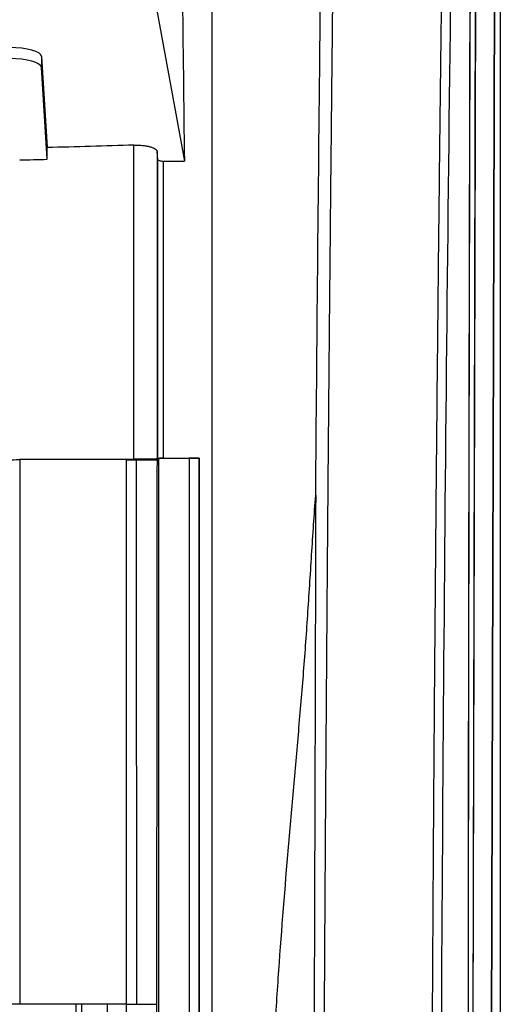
# Model space of a CAD drawing. Header units: millimetres. Extents: x -1263 to 1500, y -1080 to 1468.
# Tile 110 of 166: x 338 to 383, y 309 to 402. Entities that reach past the tile are written whole.
import ezdxf

# ---------------------------------------------------------------- set-up
doc = ezdxf.new("R2010")
doc.units = ezdxf.units.MM

msp = doc.modelspace()

# ---------------------------------------------------------------- linework, layer by layer
at = {"color": 7, "linetype": 'Continuous', "lineweight": 25}
for p, q in [((383.377, 463.305), (383.377, -185.695)), ((383.36, 431.283), (383.36, 243.805)), ((382.432, 269.203), (382.93, 430.922)), ((382.449, 269.03), (382.947, 430.87)), ((380.771, 282.204), (381.098, 418.379)), ((380.76, 282.412), (381.082, 416.569)), ((350.737, 404.476), (353.649, 388.542)), ((340.21, 398.391), (340.732, 389.812)), ((340.21, 398.391), (340.21, 397.35)), ((340.736, 388.707), (340.21, 397.35)), ((351.147, 388.696), (351.105, 389.433)), ((351.647, 388.542), (353.649, 388.542)), ((349.155, 360.421), (351.077, 360.417)), ((351.207, 360.547), (351.077, 360.417)), ((351.105, 360.501), (351.15, 360.546)), ((354.103, 360.547), (351.207, 360.547)), ((351.65, 360.555), (355.059, 360.555)), ((354.107, 360.551), (354.103, 360.547)), ((355.056, 360.551), (354.107, 360.551)), ((355.059, 360.555), (355.056, 360.551)), ((343.457, 307.555), (343.457, 309.138)), ((346.407, 309.138), (343.957, 309.138)), ((349.169, 309.138), (351.029, 309.138))]:
    msp.add_line(p, q, dxfattribs=at)
at = {"color": 7, "linetype": 'Continuous', "lineweight": 25, "flags": 128}
msp.add_lwpolyline([(349.169, 309.138), (349.168, 315.563), (349.166, 321.985), (349.165, 328.403), (349.163, 334.816), (349.162, 341.225), (349.16, 347.63), (349.158, 354.028), (349.155, 360.421)], dxfattribs=at)
at = {"color": 7, "linetype": 'Continuous', "lineweight": 25}
for centre, major_axis, ratio, start_param, end_param in [((337.21, 398.376), (3, 0), 0.286745, 0.017453, 1.570796), ((337.21, 397.335), (3, 0), 0.286745, 0.017453, 1.570796), ((336.929, 360.442), (1.277, 0), 0.017455, 4.712389, 6.283186)]:
    msp.add_ellipse(centre, major_axis=major_axis, ratio=ratio, start_param=start_param, end_param=end_param, dxfattribs=at)
for points in [[(353.26, 420.723), (353.4, 410.044), (353.53, 399.317), (353.649, 388.542)], [(356.259, 361.755), (356.259, 381.6), (356.259, 401.28), (356.259, 420.723)], [(377.704, 268.332), (377.819, 314.409), (378.163, 360.172), (378.733, 405.001)], [(340.736, 388.707), (340.735, 389.075), (340.733, 389.444), (340.732, 389.812)], [(348.909, 360.467), (348.909, 370.349), (348.909, 380.21), (348.909, 390.041)], [(338.158, 388.645), (339.018, 388.665), (339.877, 388.686), (340.736, 388.707)], [(351.15, 360.546), (351.15, 369.959), (351.149, 379.344), (351.147, 388.696)], [(351.647, 388.542), (351.649, 379.244), (351.649, 369.913), (351.65, 360.555)], [(338.206, 360.474), (341.543, 360.47), (344.877, 360.464), (348.206, 360.459)], [(348.207, 309.138), (348.207, 326.288), (348.206, 343.407), (348.206, 360.459)], [(348.206, 360.423), (348.523, 360.422), (348.839, 360.422), (349.155, 360.421)], [(354.107, 360.551), (354.107, 327.274), (354.107, 293.653), (354.107, 259.925)], [(355.059, 360.555), (355.059, 343.886), (355.059, 310.433), (355.059, 276.75), (355.059, 259.851)], [(343.957, 309.138), (343.957, 308.638), (343.957, 308.138), (343.957, 307.638)], [(348.207, 309.138), (347.607, 309.138), (347.007, 309.138), (346.407, 309.138)], [(346.407, 307.638), (346.407, 308.138), (346.407, 308.638), (346.407, 309.138)], [(348.207, 309.138), (348.528, 309.138), (348.848, 309.138), (349.169, 309.138)]]:
    msp.add_open_spline(points, degree=3, dxfattribs=at)
for points, knots in [([(366.009, 357.067), (366.127, 371.339), (366.268, 386.23), (366.429, 401.304), (366.442, 402.475), (366.459, 404.026), (366.476, 405.581), (366.493, 407.129), (366.504, 408.081), (366.531, 410.52), (366.561, 413.203), (366.587, 415.443), (366.593, 415.938)], [0.3601205, 0.3601205, 0.3601205, 0.3601205, 0.5295969, 0.5375459, 0.5405542, 0.5436245, 0.5561126, 0.559183, 0.5621914, 0.5675242, 0.5884309, 0.5943949, 0.5943949, 0.5943949, 0.5943949]), ([(367.727, 415.939), (367.716, 415.002), (367.695, 413.127), (367.663, 410.313), (367.631, 407.498), (367.6, 404.682), (367.57, 401.864), (367.54, 399.046), (367.51, 396.225), (367.481, 393.404), (367.452, 390.581), (367.424, 387.757), (367.396, 384.932), (367.368, 382.106), (367.341, 379.279), (367.314, 376.451), (367.288, 373.621), (367.262, 370.791), (367.237, 367.959), (367.212, 365.127), (367.187, 362.293), (367.163, 359.459), (367.14, 356.623), (367.116, 353.787), (367.094, 350.95), (367.071, 348.112), (367.049, 345.273), (367.028, 342.434), (367.007, 339.593), (366.986, 336.752), (366.966, 333.91), (366.946, 331.068), (366.927, 328.225), (366.908, 325.381), (366.889, 322.536), (366.871, 319.691), (366.853, 316.845), (366.836, 313.999), (366.819, 311.152), (366.803, 308.304), (366.787, 305.457), (366.771, 302.608), (366.756, 299.759), (366.742, 296.91), (366.728, 294.061), (366.714, 291.211), (366.7, 288.36), (366.687, 285.509), (366.675, 282.658), (366.663, 279.807), (366.651, 276.956), (366.64, 274.104), (366.629, 271.252), (366.619, 268.4), (366.612, 266.498), (366.609, 265.547)], [0, 0, 0, 0, 0.018935, 0.037868, 0.056798, 0.075725, 0.09465, 0.113572, 0.132491, 0.151408, 0.170323, 0.189235, 0.208144, 0.22705, 0.245954, 0.264856, 0.283755, 0.302651, 0.321545, 0.340436, 0.359324, 0.37821, 0.397094, 0.415975, 0.434853, 0.453728, 0.472601, 0.491472, 0.51034, 0.529205, 0.548068, 0.566928, 0.585785, 0.60464, 0.623493, 0.642343, 0.66119, 0.680035, 0.698877, 0.717716, 0.736553, 0.755387, 0.774219, 0.793048, 0.811875, 0.830699, 0.849521, 0.86834, 0.887156, 0.90597, 0.924781, 0.94359, 0.962396, 0.981199, 1, 1, 1, 1]), ([(380.933, 415.973), (380.915, 415.548), (380.838, 413.733), (380.714, 409.895), (380.602, 405.506), (380.539, 403.331), (380.52, 402.065), (380.508, 400.097), (380.502, 397.361), (380.479, 386.582), (380.436, 369.103), (380.394, 344.649), (380.362, 320.834), (380.339, 296.881), (380.333, 280.842), (380.33, 272.822)], [0, 0, 0, 0, 0.029159, 0.12442, 0.205032, 0.220741, 0.230543, 0.240329, 0.259864, 0.279496, 0.434502, 0.575477, 0.716452, 0.858226, 1, 1, 1, 1]), ([(380.759, 412.201), (380.705, 410.442), (380.638, 408.25), (380.56, 405.097), (380.519, 403.792), (380.496, 400.407), (380.49, 396.713), (380.48, 393.048), (380.472, 389.357), (380.45, 380.136), (380.417, 364.395), (380.378, 342.049), (380.348, 318.657), (380.327, 295.178), (380.321, 279.485), (380.318, 271.636)], [0, 0, 0, 0, 0.097772, 0.121872, 0.145793, 0.169023, 0.193122, 0.217226, 0.241326, 0.265423, 0.397907, 0.548399, 0.698878, 0.849395, 1, 1, 1, 1]), ([(376.846, 268.332), (376.849, 269.216), (376.853, 270.984), (376.861, 273.636), (376.868, 276.288), (376.877, 278.939), (376.886, 281.591), (376.895, 284.242), (376.905, 286.892), (376.915, 289.542), (376.926, 292.192), (376.938, 294.841), (376.95, 297.49), (376.962, 300.138), (376.975, 302.786), (376.989, 305.433), (377.003, 308.079), (377.017, 310.724), (377.032, 313.369), (377.048, 316.013), (377.064, 318.657), (377.08, 321.299), (377.097, 323.941), (377.115, 326.582), (377.133, 329.221), (377.151, 331.86), (377.171, 334.498), (377.205, 339.104), (377.256, 345.675), (377.329, 354.202), (377.406, 362.717), (377.49, 371.214), (377.578, 379.693), (377.672, 388.151), (377.751, 394.902), (377.812, 399.961), (377.847, 402.765), (377.868, 404.447), (377.876, 405.001)], [0, 0, 0, 0, 0.019202, 0.038407, 0.057614, 0.076823, 0.096034, 0.115248, 0.134463, 0.153681, 0.172902, 0.192124, 0.211349, 0.230576, 0.249805, 0.269037, 0.288271, 0.307507, 0.326745, 0.345986, 0.365229, 0.384474, 0.403721, 0.422971, 0.442223, 0.461477, 0.480733, 0.499992, 0.56241, 0.624871, 0.687375, 0.749921, 0.8124, 0.874933, 0.937458, 0.962473, 0.987622, 1, 1, 1, 1]), ([(348.909, 390.041), (347.548, 389.999), (346.186, 389.958), (343.46, 389.882), (342.096, 389.846), (340.732, 389.812)], [0, 0, 0, 0, 0.5, 0.5, 1, 1, 1, 1]), ([(348.909, 390.041), (349.056, 390.046), (349.201, 390.045), (349.489, 390.034), (349.633, 390.024), (349.903, 389.994), (350.033, 389.975), (350.273, 389.929), (350.383, 389.903), (350.682, 389.814), (350.837, 389.744), (351.046, 389.594), (351.101, 389.514), (351.105, 389.433)], [0, 0, 0, 0, 0.125, 0.125, 0.25, 0.25, 0.375, 0.375, 0.5, 0.5, 0.75, 0.75, 1, 1, 1, 1]), ([(351.105, 389.433), (351.105, 384.625), (351.105, 379.81), (351.105, 370.165), (351.105, 365.336), (351.105, 360.501)], [0, 0, 0, 0, 0.5, 0.5, 1, 1, 1, 1]), ([(351.147, 388.696), (351.149, 388.657), (351.196, 388.62), (351.376, 388.561), (351.507, 388.542), (351.647, 388.542)], [0, 0, 0, 0, 0.5, 0.5, 1, 1, 1, 1]), ([(356.259, 259.851), (356.259, 276.95), (356.259, 294.022), (356.259, 328.021), (356.259, 344.947), (356.259, 361.755)], [0, 0, 0, 0, 0.5, 0.5, 1, 1, 1, 1]), ([(338.158, 360.483), (339.952, 360.481), (341.745, 360.478), (345.329, 360.473), (347.119, 360.47), (348.909, 360.467)], [0, 0, 0, 0, 0.5, 0.5, 1, 1, 1, 1]), ([(338.207, 309.138), (338.207, 310.098), (338.207, 312.017), (338.207, 314.894), (338.207, 317.768), (338.207, 320.638), (338.207, 323.505), (338.207, 326.368), (338.207, 329.228), (338.207, 332.085), (338.207, 334.939), (338.207, 337.789), (338.207, 340.636), (338.206, 343.48), (338.206, 346.321), (338.206, 349.158), (338.206, 351.992), (338.206, 354.822), (338.206, 357.65), (338.206, 359.533), (338.206, 360.474)], [0, 0, 0, 0, 0.055964, 0.111875, 0.167736, 0.223547, 0.279307, 0.335019, 0.390683, 0.446299, 0.501868, 0.557391, 0.612868, 0.668301, 0.72369, 0.779036, 0.834339, 0.8896, 0.94482, 1, 1, 1, 1]), ([(351.105, 360.501), (351.103, 360.499), (351.086, 360.496), (351.026, 360.492), (350.982, 360.489), (350.868, 360.485), (350.799, 360.483), (350.636, 360.479), (350.543, 360.477), (350.237, 360.472), (349.991, 360.47), (349.599, 360.467), (349.462, 360.467), (349.187, 360.466), (349.048, 360.466), (348.909, 360.467)], [0, 0, 0, 0, 0.125, 0.125, 0.25, 0.25, 0.375, 0.375, 0.5, 0.5, 0.75, 0.75, 0.875, 0.875, 1, 1, 1, 1]), ([(351.077, 360.417), (351.076, 359.45), (351.074, 357.52), (351.071, 354.625), (351.069, 351.737), (351.066, 348.854), (351.064, 345.977), (351.061, 343.106), (351.058, 340.242), (351.056, 337.383), (351.053, 334.531), (351.05, 331.684), (351.048, 328.844), (351.045, 326.01), (351.043, 323.183), (351.04, 320.362), (351.037, 317.547), (351.035, 314.738), (351.032, 311.936), (351.03, 310.07), (351.029, 309.138)], [0, 0, 0, 0, 0.056727, 0.113316, 0.169767, 0.22608, 0.282256, 0.338294, 0.394194, 0.449956, 0.505581, 0.561067, 0.616416, 0.671628, 0.726701, 0.781636, 0.836434, 0.891094, 0.945616, 1, 1, 1, 1]), ([(351.65, 360.555), (351.519, 360.555), (351.39, 360.554), (351.207, 360.55), (351.152, 360.548), (351.15, 360.546)], [0, 0, 0, 0, 0.5, 0.5, 1, 1, 1, 1]), ([(351.207, 360.547), (351.207, 329.684), (351.208, 298.524), (351.209, 235.991), (351.209, 204.618), (351.21, 173.33)], [0, 0, 0, 0, 0.5, 0.5, 1, 1, 1, 1]), ([(354.103, 360.547), (354.103, 343.909), (354.103, 327.185), (354.103, 302.015), (354.103, 289.409), (354.104, 276.779), (354.104, 268.355), (354.104, 264.141), (354.104, 259.925)], [0, 0, 0, 0, 0.5, 0.5, 0.75, 0.875, 0.875, 1, 1, 1, 1]), ([(355.052, 259.851), (355.052, 268.29), (355.052, 276.72), (355.053, 293.563), (355.053, 301.974), (355.054, 318.766), (355.054, 327.15), (355.055, 343.879), (355.055, 352.225), (355.056, 360.551)], [0, 0, 0, 0, 0.25, 0.25, 0.5, 0.5, 0.75, 0.75, 1, 1, 1, 1]), ([(361.208, 262.309), (361.176, 264.419), (361.167, 266.515), (361.173, 270.693), (361.189, 272.773), (361.247, 279.006), (361.308, 283.144), (361.499, 291.375), (361.63, 295.466), (361.899, 301.553), (362.001, 303.574), (362.229, 307.599), (362.355, 309.605), (362.762, 315.541), (363.072, 319.408), (363.554, 325.127), (363.718, 327.019), (364.047, 330.782), (364.213, 332.65), (364.539, 336.376), (364.699, 338.236), (364.922, 341.043), (364.993, 341.981), (365.131, 343.866), (365.197, 344.812), (365.387, 347.659), (365.507, 349.565), (365.688, 352.406), (365.749, 353.35), (365.874, 355.223), (365.939, 356.153), (366.009, 357.067)], [0, 0, 0, 0, 0.0625, 0.0625, 0.125, 0.125, 0.25, 0.25, 0.375, 0.375, 0.4375, 0.4375, 0.5, 0.5, 0.625, 0.625, 0.6875, 0.6875, 0.75, 0.75, 0.8125, 0.8125, 0.84375, 0.84375, 0.875, 0.875, 0.9375, 0.9375, 0.96875, 0.96875, 1, 1, 1, 1]), ([(366.009, 357.067), (365.968, 341.9), (365.92, 326.685), (365.823, 296.163), (365.774, 280.871), (365.725, 265.547)], [0, 0, 0, 0, 0.5, 0.5, 1, 1, 1, 1]), ([(343.457, 309.138), (331.813, 309.138), (320.11, 309.138), (296.704, 309.138), (285.001, 309.138), (273.357, 309.137)], [0, 0, 0, 0, 0.5, 0.5, 1, 1, 1, 1]), ([(343.957, 309.138), (343.937, 309.138), (343.895, 309.138), (343.833, 309.139), (343.771, 309.139), (343.71, 309.139), (343.653, 309.138), (343.583, 309.138), (343.487, 309.139), (343.469, 309.139), (343.457, 309.138)], [0, 0, 0, 0, 0.076842, 0.157093, 0.240337, 0.326022, 0.41348, 0.501958, 0.68259, 1, 1, 1, 1]), ([(348.209, 182.818), (348.208, 203.899), (348.208, 225.024), (348.207, 267.189), (348.207, 288.228), (348.207, 309.138)], [0, 0, 0, 0, 0.5, 0.5, 1, 1, 1, 1]), ([(351.029, 309.138), (351.03, 308.206), (351.031, 306.353), (351.032, 303.589), (351.033, 300.857), (351.034, 298.158), (351.035, 295.491), (351.036, 292.857), (351.037, 290.255), (351.038, 287.686), (351.039, 285.15), (351.04, 282.646), (351.041, 280.176), (351.041, 277.738), (351.043, 273.302), (351.044, 266.85), (351.046, 258.365), (351.048, 249.868), (351.049, 242.455), (351.05, 236.131), (351.051, 230.901), (351.051, 225.669), (351.051, 220.436), (351.051, 215.202), (351.052, 209.968), (351.051, 204.733), (351.051, 199.498), (351.051, 194.263), (351.051, 189.029), (351.05, 183.795), (351.049, 178.561), (351.049, 175.074), (351.048, 173.33)], [0, 0, 0, 0, 0.020727, 0.041205, 0.061432, 0.08141, 0.101138, 0.120618, 0.139847, 0.158828, 0.17756, 0.196043, 0.214277, 0.232262, 0.249999, 0.312433, 0.374909, 0.43743, 0.499998, 0.538438, 0.576878, 0.615321, 0.653766, 0.692214, 0.730666, 0.769123, 0.807585, 0.846053, 0.884528, 0.92301, 0.961501, 1, 1, 1, 1])]:
    msp.add_open_spline(points, degree=3, knots=knots, dxfattribs=at)

doc.saveas('drawing.dxf')
